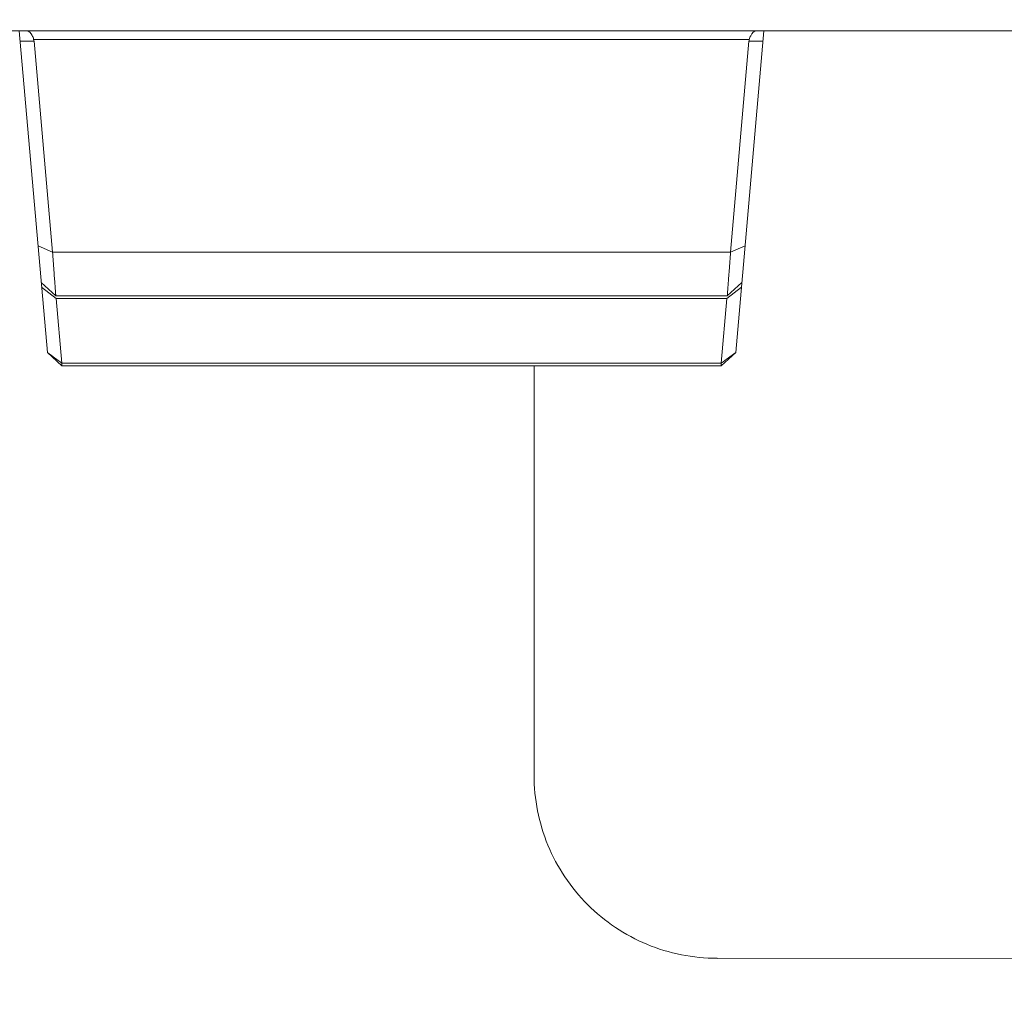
# Model space of a CAD drawing. Header units: millimetres. Extents: x -296 to 295, y -209 to 209.
# Tile 25 of 144: x -248 to -237, y -9 to 1. Entities that reach past the tile are written whole.
import ezdxf

# ---------------------------------------------------------------- set-up
doc = ezdxf.new("R2010")
doc.units = ezdxf.units.MM
doc.header["$MEASUREMENT"] = 0
doc.layers.add('layer 1', color=7, linetype='Continuous')

msp = doc.modelspace()

# ---------------------------------------------------------------- linework, layer by layer
at = {"layer": 'layer 1', "color": 1, "lineweight": 0}
msp.add_open_spline([(295.3283, 209.2747), (295.3283, 209.2747), (295.3283, -208.9236), (295.3283, -208.9236), (295.3283, -208.9236), (-296.1944, -208.9236), (-296.1944, -208.9236), (-296.1944, -208.9236), (-296.1944, 209.2747), (-296.1944, 209.2747), (-296.1944, 209.2747), (295.3283, 209.2747), (295.3283, 209.2747)], degree=3, knots=[0, 0, 0, 0, 0.25, 0.25, 0.25, 0.5, 0.5, 0.5, 0.75, 0.75, 0.75, 1, 1, 1, 1], dxfattribs=at)
at = {"layer": 'layer 1', "color": 5, "lineweight": 0}
msp.add_open_spline([(-281.2487, 194.7284), (-281.2487, 194.7284), (-281.2487, -197.0649), (-281.2487, -197.0649), (-281.2487, -197.0649), (283.3586, -197.0649), (283.3586, -197.0649)], degree=3, knots=[0, 0, 0, 0, 0.5, 0.5, 0.5, 1, 1, 1, 1], dxfattribs=at)
at = {"layer": 'layer 1', "lineweight": 9}
for points in [[(-252.3532, 1.3214), (-252.3532, 1.3214), (-235.3553, 1.3214), (-235.3553, 1.3214)], [(-247.5518, -2.1359), (-247.5518, -2.1359), (-247.8543, 1.3214), (-247.8543, 1.3214)], [(-240.1567, -2.1359), (-240.1567, -2.1359), (-239.8543, 1.3214), (-239.8543, 1.3214)], [(-247.6946, 1.2073), (-247.6946, 1.2073), (-247.8443, 1.2073), (-247.8443, 1.2073)], [(-247.6946, 1.2073), (-247.6952, 1.2141), (-247.6958, 1.2216), (-247.6996, 1.2273)], [(-247.6984, 1.2279), (-247.6984, 1.2279), (-240.0102, 1.2279), (-240.0102, 1.2279)], [(-247.6946, 1.2073), (-247.6946, 1.2073), (-247.4963, -1.0591), (-247.4963, -1.0591)], [(-240.2123, -1.0591), (-240.2123, -1.0591), (-240.014, 1.2073), (-240.014, 1.2073)], [(-240.0102, 1.2279), (-240.0121, 1.2212), (-240.0134, 1.2143), (-240.014, 1.2073)], [(-239.8643, 1.2073), (-239.8643, 1.2073), (-240.014, 1.2073), (-240.014, 1.2073)], [(-247.4963, -1.0591), (-247.4963, -1.0591), (-247.6521, -0.9898), (-247.6521, -0.9898)], [(-240.0565, -0.9898), (-240.0565, -0.9898), (-240.2123, -1.0591), (-240.2123, -1.0591)], [(-240.2123, -1.0591), (-240.2123, -1.0591), (-247.4963, -1.0591), (-247.4963, -1.0591)], [(-247.6174, -1.3859), (-247.6174, -1.3859), (-247.4616, -1.5286), (-247.4616, -1.5286)], [(-247.6133, -1.4336), (-247.6133, -1.4336), (-247.4574, -1.5554), (-247.4574, -1.5554)], [(-240.2511, -1.5554), (-240.2511, -1.5554), (-240.0953, -1.4336), (-240.0953, -1.4336)], [(-240.2469, -1.5286), (-240.2469, -1.5286), (-240.0911, -1.3859), (-240.0911, -1.3859)], [(-247.4616, -1.5286), (-247.4616, -1.5286), (-240.2469, -1.5286), (-240.2469, -1.5286)], [(-247.4574, -1.5554), (-247.4574, -1.5554), (-240.2511, -1.5554), (-240.2511, -1.5554)], [(-247.4574, -1.5554), (-247.4574, -1.5554), (-247.3965, -2.2519), (-247.3965, -2.2519)], [(-240.312, -2.2519), (-240.312, -2.2519), (-240.2511, -1.5554), (-240.2511, -1.5554)], [(-247.5518, -2.1356), (-247.5, -2.1742), (-247.4477, -2.2123), (-247.3965, -2.2519)], [(-247.396, -2.2786), (-247.396, -2.2786), (-247.5518, -2.1359), (-247.5518, -2.1359)], [(-240.1567, -2.1359), (-240.1567, -2.1359), (-240.3126, -2.2786), (-240.3126, -2.2786)], [(-240.312, -2.2519), (-240.2609, -2.2123), (-240.2086, -2.1742), (-240.1567, -2.1356)], [(-240.312, -2.2519), (-240.312, -2.2519), (-247.3965, -2.2519), (-247.3965, -2.2519)], [(-247.3965, -2.2519), (-247.3965, -2.2519), (-247.396, -2.2786), (-247.396, -2.2786)], [(-247.396, -2.2786), (-247.396, -2.2786), (-240.3126, -2.2786), (-240.3126, -2.2786)], [(-242.3232, -2.2786), (-242.3232, -2.2786), (-242.3232, -6.6786), (-242.3232, -6.6786)], [(-240.3126, -2.2786), (-240.3126, -2.2786), (-240.312, -2.2519), (-240.312, -2.2519)], [(-240.3547, -8.6473), (-240.3547, -8.6473), (-235.6177, -8.6466), (-235.6177, -8.6466)]]:
    msp.add_open_spline(points, degree=3, dxfattribs=at)
for points, knots in [([(-247.6992, 1.2309), (-247.7035, 1.2441), (-247.7078, 1.2566), (-247.7146, 1.2696), (-247.7276, 1.2947), (-247.7495, 1.3214), (-247.7764, 1.3214)], [0, 0, 0, 0, 0.5, 0.5, 0.5, 1, 1, 1, 1]), ([(-240.0102, 1.2279), (-240.0062, 1.2415), (-240.0018, 1.2544), (-239.995, 1.2678), (-239.9818, 1.2936), (-239.9597, 1.3214), (-239.9322, 1.3214)], [0, 0, 0, 0, 0.5, 0.5, 0.5, 1, 1, 1, 1]), ([(-247.4963, -1.0591), (-247.4921, -1.1241), (-247.4872, -1.1891), (-247.4821, -1.2541), (-247.48, -1.2811), (-247.4779, -1.3082), (-247.4757, -1.3352), (-247.474, -1.3579), (-247.4722, -1.3805), (-247.4706, -1.4033), (-247.4693, -1.4214), (-247.4681, -1.4396), (-247.4667, -1.4575), (-247.4657, -1.4704), (-247.4646, -1.4832), (-247.4642, -1.4968), (-247.4641, -1.5016), (-247.464, -1.5064), (-247.4634, -1.5106), (-247.4629, -1.5137), (-247.4622, -1.5163), (-247.4627, -1.5206), (-247.4631, -1.5241), (-247.4643, -1.5286), (-247.4616, -1.5286)], [0, 0, 0, 0, 0.125, 0.125, 0.125, 0.25, 0.25, 0.25, 0.375, 0.375, 0.375, 0.5, 0.5, 0.5, 0.625, 0.625, 0.625, 0.75, 0.75, 0.75, 0.875, 0.875, 0.875, 1, 1, 1, 1]), ([(-240.2469, -1.5286), (-240.2442, -1.5286), (-240.2455, -1.5241), (-240.2459, -1.5206), (-240.2464, -1.5163), (-240.2456, -1.5137), (-240.2452, -1.5106), (-240.2446, -1.5064), (-240.2445, -1.5016), (-240.2444, -1.4968), (-240.2439, -1.4832), (-240.2428, -1.4704), (-240.2418, -1.4575), (-240.2405, -1.4396), (-240.2393, -1.4214), (-240.238, -1.4033), (-240.2364, -1.3805), (-240.2346, -1.3579), (-240.2328, -1.3352), (-240.2307, -1.3082), (-240.2286, -1.2811), (-240.2264, -1.2541), (-240.2214, -1.1891), (-240.2164, -1.1241), (-240.2123, -1.0591)], [0, 0, 0, 0, 0.125, 0.125, 0.125, 0.25, 0.25, 0.25, 0.375, 0.375, 0.375, 0.5, 0.5, 0.5, 0.625, 0.625, 0.625, 0.75, 0.75, 0.75, 0.875, 0.875, 0.875, 1, 1, 1, 1]), ([(-242.3232, -6.6786), (-242.3232, -6.9345), (-242.2721, -7.1932), (-242.1736, -7.4315), (-242.0751, -7.6698), (-241.9292, -7.8878), (-241.7474, -8.0698), (-241.5655, -8.2519), (-241.3478, -8.398), (-241.1096, -8.4968), (-240.8714, -8.5956), (-240.6127, -8.6469), (-240.3568, -8.6469)], [0, 0, 0, 0, 0.25, 0.25, 0.25, 0.5, 0.5, 0.5, 0.75, 0.75, 0.75, 1, 1, 1, 1])]:
    msp.add_open_spline(points, degree=3, knots=knots, dxfattribs=at)

doc.saveas('drawing.dxf')
